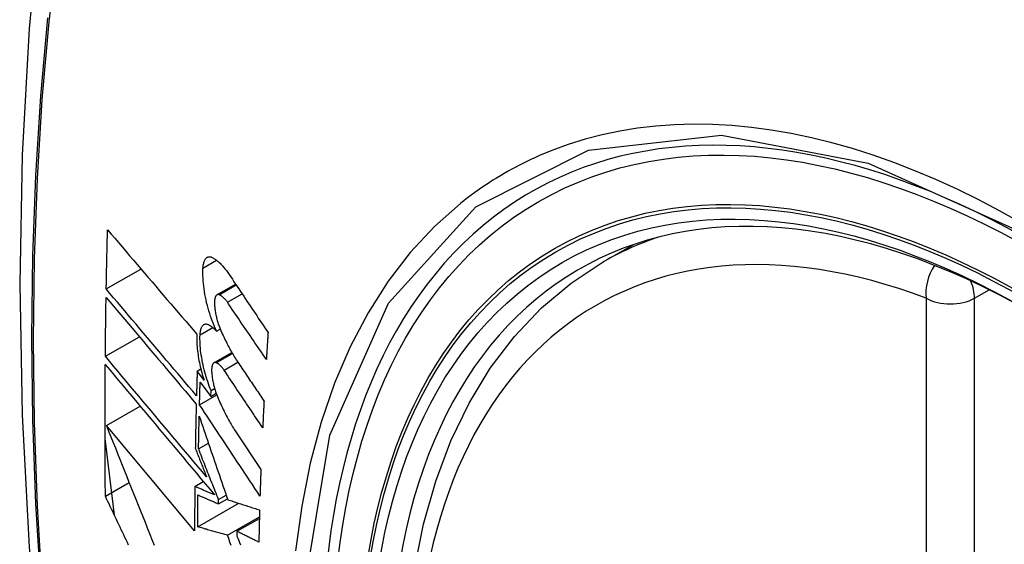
# Model space of a CAD drawing. Header units: inches. Extents: x 581 to 683, y 225 to 315.
# Tile 58 of 89: x 656.675 to 657.015, y 269.962 to 270.144. Entities that reach past the tile are written whole.
import ezdxf

# ---------------------------------------------------------------- set-up
doc = ezdxf.new("R2010")
doc.units = ezdxf.units.IN
doc.header["$MEASUREMENT"] = 0
doc.layers.add('Visible Edges(ANSI)', color=7, linetype='Continuous', lineweight=25)
doc.layers.add('Visible Tangent Edges(ANSI)', color=7, linetype='Continuous', lineweight=25)

msp = doc.modelspace()

# ---------------------------------------------------------------- linework, layer by layer
at = {"layer": 'Visible Edges(ANSI)'}
for p, q in [((656.87668, 270.05982), (656.88698, 270.06575)), ((656.70488, 270.05045), (656.71688, 270.05736)), ((656.74315, 270.0484), (656.74959, 270.05211)), ((656.74301, 270.03587), (656.74428, 270.0366)), ((656.70456, 270.02717), (656.71631, 270.03394)), ((656.7421, 270.02491), (656.74829, 270.02848)), ((656.73631, 270.02206), (656.73756, 270.02278)), ((656.73868, 270.01889), (656.73631, 270.02206)), ((656.73734, 270.01827), (656.74104, 270.01331)), ((656.73711, 270.01039), (656.74307, 270.01382)), ((656.74104, 270.01331), (656.74111, 270.01533)), ((656.74104, 270.01331), (656.74286, 270.01436)), ((656.74111, 270.01533), (656.74232, 270.01603)), ((656.70493, 270.00323), (656.71656, 270.00993)), ((656.73541, 269.96677), (656.70493, 270.00323)), ((656.7497, 270.00099), (656.75834, 269.98799)), ((656.70769, 269.97216), (656.70445, 269.99878)), ((656.73677, 269.99516), (656.74018, 269.99712)), ((656.70458, 269.97874), (656.71279, 269.98347)), ((656.73549, 269.98214), (656.73843, 269.98384)), ((656.74369, 269.97757), (656.74634, 269.9791)), ((656.73651, 269.96812), (656.75072, 269.97631)), ((656.74367, 269.97613), (656.74675, 269.9779)), ((656.74367, 269.97613), (656.74369, 269.97757)), ((656.74679, 269.96532), (656.75782, 269.97168)), ((656.75006, 269.96662), (656.75781, 269.97108)), ((656.75006, 269.96662), (656.75004, 269.96497))]:
    msp.add_line(p, q, dxfattribs=at)
at = {"layer": 'Visible Edges(ANSI)', "flags": 128}
for points in [[(656.72896, 270.38475), (656.71613, 270.34664), (656.70507, 270.3074), (656.69578, 270.26712), (656.68823, 270.22584), (656.68239, 270.18365), (656.67824, 270.14061), (656.67577, 270.09677), (656.67495, 270.05219), (656.67576, 270.00695), (656.67819, 269.96109), (656.68221, 269.9147), (656.6878, 269.86782), (656.69495, 269.82053), (656.70363, 269.7729), (656.71382, 269.72498), (656.7255, 269.67686)], [(656.70488, 270.05045), (656.70489, 270.0513), (656.70491, 270.05216), (656.70493, 270.05301), (656.70494, 270.05386), (656.70496, 270.05472), (656.70498, 270.05557), (656.70499, 270.05642), (656.70501, 270.05728), (656.70503, 270.05813), (656.70505, 270.05898), (656.70507, 270.05984), (656.70508, 270.06069), (656.7051, 270.06155), (656.70512, 270.0624), (656.70514, 270.06325), (656.70516, 270.06411), (656.70518, 270.06496), (656.7052, 270.06582), (656.70522, 270.06667), (656.70524, 270.06753), (656.70526, 270.06838), (656.70528, 270.06924), (656.70531, 270.07009), (656.70533, 270.07095)], [(656.70533, 270.07095), (656.70659, 270.06946), (656.70786, 270.06797), (656.70913, 270.06648), (656.7104, 270.06498), (656.71168, 270.06348), (656.71296, 270.06197), (656.71424, 270.06046), (656.71553, 270.05895), (656.71682, 270.05744), (656.71811, 270.05593), (656.7194, 270.05441), (656.72069, 270.0529), (656.72199, 270.05138), (656.72328, 270.04986), (656.72458, 270.04835), (656.72587, 270.04683), (656.72717, 270.04532), (656.72846, 270.0438), (656.72976, 270.04229), (656.73105, 270.04078), (656.73234, 270.03927), (656.73363, 270.03777), (656.73492, 270.03627), (656.7362, 270.03477)], [(656.73831, 270.05764), (656.73833, 270.05802), (656.73837, 270.05838), (656.73842, 270.05873), (656.73848, 270.05906), (656.73855, 270.05938), (656.73863, 270.05968), (656.73872, 270.05995), (656.73883, 270.06021), (656.73894, 270.06045), (656.73906, 270.06067), (656.73919, 270.06087), (656.73933, 270.06104), (656.73948, 270.06119), (656.73963, 270.06132), (656.7398, 270.06143), (656.73996, 270.06151), (656.74014, 270.06157), (656.74032, 270.06161), (656.74051, 270.06162), (656.7407, 270.06161), (656.7409, 270.06158), (656.74109, 270.06153), (656.7413, 270.06145), (656.7415, 270.06135)], [(656.7415, 270.06135), (656.74174, 270.06122), (656.74199, 270.06108), (656.74223, 270.06093), (656.74248, 270.06076), (656.74272, 270.06059), (656.74297, 270.0604), (656.74321, 270.06021), (656.74346, 270.06), (656.74371, 270.05979), (656.74395, 270.05957), (656.7442, 270.05933), (656.74445, 270.05909), (656.7447, 270.05883), (656.74494, 270.05857), (656.74519, 270.0583), (656.74543, 270.05802), (656.74568, 270.05773), (656.74592, 270.05743), (656.74616, 270.05712), (656.74641, 270.05681), (656.74665, 270.05648), (656.74689, 270.05615), (656.74712, 270.05581), (656.74736, 270.05546)], [(656.74301, 270.03587), (656.74263, 270.03668), (656.74227, 270.03752), (656.74191, 270.03837), (656.74157, 270.03924), (656.74124, 270.04013), (656.74093, 270.04103), (656.74063, 270.04195), (656.74034, 270.04288), (656.74007, 270.04381), (656.73982, 270.04476), (656.73958, 270.04571), (656.73936, 270.04667), (656.73916, 270.04762), (656.73898, 270.04858), (656.73882, 270.04953), (656.73868, 270.05048), (656.73855, 270.05143), (656.73845, 270.05236), (656.73837, 270.05328), (656.73832, 270.05419), (656.73828, 270.05508), (656.73827, 270.05595), (656.73828, 270.05681), (656.73831, 270.05764)], [(656.8114, 269.95351), (656.81455, 269.96912), (656.81876, 269.98395), (656.82402, 269.99793), (656.83032, 270.011), (656.83764, 270.02306), (656.84599, 270.03406), (656.85531, 270.0439), (656.86557, 270.05251), (656.87668, 270.05982)], [(656.74736, 270.05546), (656.74792, 270.05462), (656.74848, 270.05379), (656.74903, 270.05295), (656.74959, 270.05212), (656.75015, 270.05128), (656.75071, 270.05045), (656.75127, 270.04961), (656.75183, 270.04877), (656.75239, 270.04794), (656.75295, 270.0471), (656.75351, 270.04626), (656.75407, 270.04543), (656.75463, 270.04459), (656.75519, 270.04375), (656.75575, 270.04292), (656.75631, 270.04208), (656.75687, 270.04124), (656.75744, 270.04041), (656.758, 270.03957), (656.75856, 270.03873), (656.75912, 270.0379), (656.75968, 270.03706), (656.76024, 270.03623), (656.7608, 270.03539)], [(656.73606, 270.01354), (656.73477, 270.01507), (656.73347, 270.0166), (656.73217, 270.01813), (656.73087, 270.01967), (656.72956, 270.02121), (656.72826, 270.02276), (656.72695, 270.0243), (656.72564, 270.02585), (656.72433, 270.0274), (656.72302, 270.02895), (656.72171, 270.0305), (656.72041, 270.03205), (656.7191, 270.03359), (656.71779, 270.03514), (656.71649, 270.03669), (656.71519, 270.03823), (656.71388, 270.03977), (656.71259, 270.04131), (656.71129, 270.04284), (656.71, 270.04438), (656.70871, 270.0459), (656.70743, 270.04742), (656.70615, 270.04894), (656.70488, 270.05045)], [(656.70456, 270.02717), (656.70457, 270.02802), (656.70457, 270.02887), (656.70458, 270.02972), (656.70459, 270.03057), (656.7046, 270.03141), (656.70461, 270.03226), (656.70462, 270.03311), (656.70463, 270.03396), (656.70464, 270.03481), (656.70465, 270.03566), (656.70466, 270.03651), (656.70467, 270.03736), (656.70468, 270.03821), (656.7047, 270.03906), (656.70471, 270.03991), (656.70472, 270.04076), (656.70473, 270.04161), (656.70474, 270.04246), (656.70476, 270.04331), (656.70477, 270.04416), (656.70478, 270.04501), (656.7048, 270.04586), (656.70481, 270.04671), (656.70483, 270.04756)], [(656.70483, 270.04756), (656.7061, 270.04605), (656.70738, 270.04453), (656.70866, 270.04301), (656.70995, 270.04148), (656.71124, 270.03995), (656.71253, 270.03842), (656.71383, 270.03688), (656.71513, 270.03534), (656.71643, 270.03379), (656.71773, 270.03225), (656.71904, 270.0307), (656.72034, 270.02915), (656.72165, 270.0276), (656.72296, 270.02605), (656.72427, 270.0245), (656.72558, 270.02295), (656.72688, 270.0214), (656.72819, 270.01986), (656.72949, 270.01831), (656.7308, 270.01677), (656.7321, 270.01523), (656.7334, 270.0137), (656.73469, 270.01216), (656.73599, 270.01063)], [(656.74392, 270.04845), (656.7438, 270.04849), (656.74369, 270.04851), (656.74358, 270.04851), (656.74347, 270.04851), (656.74336, 270.04849), (656.74326, 270.04846), (656.74316, 270.04841), (656.74307, 270.04835), (656.74298, 270.04828), (656.74289, 270.04819), (656.74281, 270.04809), (656.74274, 270.04798), (656.74267, 270.04785), (656.7426, 270.04772), (656.74254, 270.04757), (656.74249, 270.0474), (656.74244, 270.04723), (656.7424, 270.04705), (656.74237, 270.04685), (656.74234, 270.04665), (656.74232, 270.04644), (656.7423, 270.04622), (656.7423, 270.04599), (656.7423, 270.04576)], [(656.74674, 270.04586), (656.74663, 270.04603), (656.74651, 270.04619), (656.7464, 270.04635), (656.74628, 270.0465), (656.74616, 270.04665), (656.74604, 270.04679), (656.74592, 270.04693), (656.74581, 270.04706), (656.74569, 270.04719), (656.74557, 270.04731), (656.74545, 270.04743), (656.74533, 270.04754), (656.74521, 270.04765), (656.74509, 270.04775), (656.74497, 270.04785), (656.74485, 270.04794), (656.74473, 270.04802), (656.74462, 270.0481), (656.7445, 270.04817), (656.74438, 270.04824), (656.74427, 270.0483), (656.74415, 270.04836), (656.74403, 270.04841), (656.74392, 270.04845)], [(656.7423, 270.04576), (656.7423, 270.0454), (656.74232, 270.04503), (656.74234, 270.04466), (656.74237, 270.04428), (656.74241, 270.0439), (656.74245, 270.04351), (656.7425, 270.04313), (656.74256, 270.04274), (656.74262, 270.04234), (656.74269, 270.04195), (656.74277, 270.04156), (656.74285, 270.04116), (656.74294, 270.04077), (656.74303, 270.04038), (656.74314, 270.03999), (656.74324, 270.0396), (656.74335, 270.03921), (656.74347, 270.03883), (656.74359, 270.03845), (656.74372, 270.03808), (656.74385, 270.03771), (656.74398, 270.03735), (656.74412, 270.03699), (656.74427, 270.03663)], [(656.76022, 270.02606), (656.75966, 270.02689), (656.75909, 270.02771), (656.75853, 270.02854), (656.75797, 270.02936), (656.75741, 270.03019), (656.75684, 270.03101), (656.75628, 270.03184), (656.75572, 270.03266), (656.75516, 270.03349), (656.75459, 270.03431), (656.75403, 270.03514), (656.75347, 270.03597), (656.75291, 270.03679), (656.75235, 270.03762), (656.75178, 270.03844), (656.75122, 270.03927), (656.75066, 270.04009), (656.7501, 270.04092), (656.74954, 270.04174), (656.74898, 270.04257), (656.74842, 270.04339), (656.74786, 270.04422), (656.7473, 270.04504), (656.74674, 270.04586)], [(656.73731, 270.03458), (656.73733, 270.03495), (656.73736, 270.0353), (656.73741, 270.03564), (656.73746, 270.03597), (656.73753, 270.03627), (656.73761, 270.03656), (656.73769, 270.03683), (656.73779, 270.03707), (656.7379, 270.0373), (656.73802, 270.03751), (656.73814, 270.03769), (656.73828, 270.03785), (656.73842, 270.03799), (656.73857, 270.03811), (656.73873, 270.0382), (656.73889, 270.03827), (656.73906, 270.03832), (656.73924, 270.03834), (656.73942, 270.03835), (656.73961, 270.03833), (656.73979, 270.03828), (656.73999, 270.03822), (656.74018, 270.03813), (656.74038, 270.03802)], [(656.74038, 270.03802), (656.74049, 270.03796), (656.7406, 270.03789), (656.74071, 270.03782), (656.74082, 270.03775), (656.74092, 270.03767), (656.74103, 270.0376), (656.74114, 270.03752), (656.74125, 270.03744), (656.74136, 270.03736), (656.74147, 270.03727), (656.74158, 270.03718), (656.74169, 270.0371), (656.7418, 270.037), (656.74191, 270.03691), (656.74202, 270.03682), (656.74213, 270.03672), (656.74224, 270.03662), (656.74235, 270.03652), (656.74246, 270.03642), (656.74257, 270.03631), (656.74268, 270.03621), (656.74279, 270.0361), (656.7429, 270.03599), (656.74301, 270.03587)], [(656.74427, 270.03663), (656.74451, 270.03607), (656.74475, 270.0355), (656.745, 270.03495), (656.74525, 270.0344), (656.7455, 270.03385), (656.74576, 270.03331), (656.74602, 270.03278), (656.74628, 270.03225), (656.74654, 270.03173), (656.7468, 270.03121), (656.74707, 270.0307), (656.74733, 270.0302), (656.7476, 270.0297), (656.74788, 270.02921), (656.74815, 270.02872), (656.74842, 270.02824), (656.7487, 270.02777), (656.74898, 270.0273), (656.74926, 270.02684), (656.74954, 270.02639), (656.74983, 270.02595), (656.75011, 270.02551), (656.7504, 270.02508), (656.75068, 270.02465)], [(656.7362, 270.03477), (656.73618, 270.03418), (656.73617, 270.03358), (656.73617, 270.03297), (656.73618, 270.03234), (656.73621, 270.03171), (656.73624, 270.03106), (656.73629, 270.03041), (656.73635, 270.02976), (656.73642, 270.02909), (656.7365, 270.02842), (656.73659, 270.02775), (656.73669, 270.02707), (656.73681, 270.02638), (656.73693, 270.0257), (656.73706, 270.02501), (656.73721, 270.02432), (656.73736, 270.02363), (656.73752, 270.02294), (656.7377, 270.02226), (656.73788, 270.02158), (656.73807, 270.0209), (656.73826, 270.02022), (656.73847, 270.01956), (656.73868, 270.01889)], [(656.74111, 270.01533), (656.7408, 270.01608), (656.7405, 270.01685), (656.74022, 270.01763), (656.73994, 270.01843), (656.73967, 270.01923), (656.73942, 270.02004), (656.73918, 270.02086), (656.73895, 270.02169), (656.73873, 270.02252), (656.73853, 270.02336), (656.73834, 270.0242), (656.73816, 270.02504), (656.738, 270.02587), (656.73786, 270.02671), (656.73773, 270.02754), (656.73761, 270.02837), (656.73751, 270.02919), (656.73743, 270.03), (656.73737, 270.0308), (656.73732, 270.03158), (656.73729, 270.03235), (656.73728, 270.03311), (656.73728, 270.03385), (656.73731, 270.03458)], [(656.7608, 270.03539), (656.76078, 270.035), (656.76075, 270.03461), (656.76073, 270.03423), (656.7607, 270.03384), (656.76068, 270.03345), (656.76065, 270.03306), (656.76063, 270.03267), (656.7606, 270.03228), (656.76058, 270.03189), (656.76055, 270.0315), (656.76053, 270.03111), (656.7605, 270.03073), (656.76048, 270.03034), (656.76046, 270.02995), (656.76043, 270.02956), (656.76041, 270.02917), (656.76038, 270.02878), (656.76036, 270.02839), (656.76034, 270.02801), (656.76031, 270.02762), (656.76029, 270.02723), (656.76027, 270.02684), (656.76024, 270.02645), (656.76022, 270.02606)], [(656.73955, 269.98543), (656.73811, 269.98716), (656.73665, 269.98889), (656.7352, 269.99062), (656.73374, 269.99236), (656.73227, 269.99411), (656.73081, 269.99586), (656.72934, 269.99761), (656.72786, 269.99936), (656.72639, 270.00112), (656.72492, 270.00288), (656.72345, 270.00463), (656.72197, 270.00639), (656.7205, 270.00815), (656.71903, 270.0099), (656.71756, 270.01165), (656.7161, 270.0134), (656.71464, 270.01514), (656.71318, 270.01688), (656.71173, 270.01861), (656.71028, 270.02034), (656.70884, 270.02206), (656.70741, 270.02377), (656.70598, 270.02548), (656.70456, 270.02717)], [(656.70458, 269.97874), (656.70456, 269.98063), (656.70454, 269.98252), (656.70452, 269.98441), (656.70451, 269.9863), (656.7045, 269.98819), (656.70449, 269.99008), (656.70448, 269.99198), (656.70447, 269.99387), (656.70446, 269.99577), (656.70446, 269.99766), (656.70445, 269.99956), (656.70445, 270.00146), (656.70445, 270.00336), (656.70445, 270.00526), (656.70445, 270.00716), (656.70445, 270.00906), (656.70446, 270.01096), (656.70446, 270.01286), (656.70447, 270.01477), (656.70448, 270.01667), (656.70449, 270.01858), (656.7045, 270.02048), (656.70452, 270.02239), (656.70453, 270.0243)], [(656.70453, 270.0243), (656.70606, 270.02247), (656.70759, 270.02064), (656.70914, 270.0188), (656.71069, 270.01694), (656.71225, 270.01508), (656.71382, 270.01321), (656.71539, 270.01133), (656.71697, 270.00945), (656.71855, 270.00756), (656.72014, 270.00566), (656.72173, 270.00377), (656.72332, 270.00187), (656.72491, 269.99997), (656.72651, 269.99806), (656.7281, 269.99616), (656.72969, 269.99426), (656.73129, 269.99236), (656.73288, 269.99046), (656.73446, 269.98857), (656.73604, 269.98668), (656.73762, 269.9848), (656.7392, 269.98293), (656.74076, 269.98106), (656.74232, 269.9792)], [(656.74285, 270.02495), (656.74274, 270.02499), (656.74263, 270.02501), (656.74252, 270.02502), (656.74242, 270.02502), (656.74232, 270.025), (656.74222, 270.02497), (656.74212, 270.02492), (656.74203, 270.02487), (656.74194, 270.0248), (656.74186, 270.02471), (656.74178, 270.02461), (656.74171, 270.0245), (656.74164, 270.02438), (656.74158, 270.02424), (656.74152, 270.0241), (656.74147, 270.02394), (656.74143, 270.02377), (656.74139, 270.02358), (656.74136, 270.02339), (656.74133, 270.02319), (656.74132, 270.02298), (656.7413, 270.02276), (656.7413, 270.02254), (656.7413, 270.0223)], [(656.74563, 270.02234), (656.74552, 270.0225), (656.7454, 270.02267), (656.74529, 270.02283), (656.74517, 270.02298), (656.74506, 270.02313), (656.74494, 270.02327), (656.74482, 270.02341), (656.74471, 270.02355), (656.74459, 270.02367), (656.74447, 270.0238), (656.74436, 270.02392), (656.74424, 270.02403), (656.74412, 270.02414), (656.744, 270.02424), (656.74389, 270.02434), (656.74377, 270.02443), (656.74365, 270.02451), (656.74354, 270.02459), (656.74342, 270.02467), (656.74331, 270.02474), (656.74319, 270.0248), (656.74308, 270.02486), (656.74297, 270.02491), (656.74285, 270.02495)], [(656.75068, 270.02465), (656.75105, 270.02411), (656.75141, 270.02358), (656.75177, 270.02304), (656.75214, 270.0225), (656.7525, 270.02196), (656.75286, 270.02142), (656.75323, 270.02088), (656.75359, 270.02034), (656.75395, 270.0198), (656.75432, 270.01926), (656.75468, 270.01872), (656.75504, 270.01818), (656.75541, 270.01764), (656.75577, 270.0171), (656.75613, 270.01656), (656.7565, 270.01602), (656.75686, 270.01548), (656.75723, 270.01494), (656.75759, 270.0144), (656.75795, 270.01386), (656.75832, 270.01332), (656.75868, 270.01278), (656.75904, 270.01224), (656.75941, 270.0117)], [(656.73631, 270.02206), (656.7363, 270.02171), (656.73629, 270.02135), (656.73628, 270.021), (656.73627, 270.02064), (656.73626, 270.02029), (656.73625, 270.01993), (656.73623, 270.01958), (656.73622, 270.01922), (656.73621, 270.01886), (656.7362, 270.01851), (656.73619, 270.01815), (656.73618, 270.0178), (656.73617, 270.01744), (656.73616, 270.01709), (656.73615, 270.01673), (656.73614, 270.01638), (656.73613, 270.01602), (656.73612, 270.01567), (656.73611, 270.01531), (656.7361, 270.01496), (656.73609, 270.0146), (656.73608, 270.01425), (656.73607, 270.01389), (656.73606, 270.01354)], [(656.7413, 270.0223), (656.74131, 270.02194), (656.74133, 270.02158), (656.74136, 270.02121), (656.74139, 270.02083), (656.74143, 270.02045), (656.74147, 270.02007), (656.74153, 270.01968), (656.74159, 270.01929), (656.74165, 270.0189), (656.74172, 270.01851), (656.7418, 270.01812), (656.74189, 270.01772), (656.74198, 270.01733), (656.74208, 270.01694), (656.74218, 270.01655), (656.74229, 270.01616), (656.7424, 270.01578), (656.74252, 270.01539), (656.74264, 270.01502), (656.74277, 270.01464), (656.7429, 270.01427), (656.74303, 270.01391), (656.74317, 270.01355), (656.74332, 270.0132)], [(656.75895, 270.00245), (656.75839, 270.00327), (656.75784, 270.0041), (656.75728, 270.00493), (656.75673, 270.00576), (656.75617, 270.00659), (656.75562, 270.00742), (656.75506, 270.00825), (656.75451, 270.00908), (656.75395, 270.00991), (656.7534, 270.01074), (656.75284, 270.01157), (656.75229, 270.01239), (656.75173, 270.01322), (656.75117, 270.01405), (656.75062, 270.01488), (656.75006, 270.01571), (656.74951, 270.01654), (656.74896, 270.01737), (656.7484, 270.0182), (656.74785, 270.01903), (656.74729, 270.01986), (656.74674, 270.02068), (656.74619, 270.02151), (656.74563, 270.02234)], [(656.73711, 270.01039), (656.73712, 270.01072), (656.73713, 270.01105), (656.73714, 270.01137), (656.73715, 270.0117), (656.73716, 270.01203), (656.73717, 270.01236), (656.73718, 270.01269), (656.73718, 270.01302), (656.73719, 270.01334), (656.7372, 270.01367), (656.73721, 270.014), (656.73722, 270.01433), (656.73723, 270.01466), (656.73724, 270.01498), (656.73725, 270.01531), (656.73726, 270.01564), (656.73727, 270.01597), (656.73728, 270.0163), (656.73729, 270.01663), (656.7373, 270.01695), (656.73731, 270.01728), (656.73732, 270.01761), (656.73733, 270.01794), (656.73734, 270.01827)], [(656.74332, 270.0132), (656.74356, 270.01262), (656.7438, 270.01205), (656.74405, 270.01149), (656.7443, 270.01093), (656.74455, 270.01037), (656.74481, 270.00982), (656.74506, 270.00928), (656.74532, 270.00874), (656.74558, 270.00821), (656.74584, 270.00768), (656.74611, 270.00716), (656.74637, 270.00665), (656.74664, 270.00614), (656.74691, 270.00564), (656.74718, 270.00515), (656.74746, 270.00466), (656.74773, 270.00418), (656.74801, 270.0037), (656.74829, 270.00323), (656.74857, 270.00277), (656.74885, 270.00231), (656.74913, 270.00187), (656.74941, 270.00142), (656.7497, 270.00099)], [(656.73599, 270.01063), (656.73597, 270.01), (656.73595, 270.00936), (656.73594, 270.00872), (656.73592, 270.00808), (656.73591, 270.00744), (656.73589, 270.00681), (656.73588, 270.00617), (656.73586, 270.00553), (656.73585, 270.00489), (656.73583, 270.00425), (656.73582, 270.00362), (656.73581, 270.00298), (656.73579, 270.00234), (656.73578, 270.0017), (656.73577, 270.00107), (656.73575, 270.00043), (656.73574, 269.99979), (656.73573, 269.99916), (656.73572, 269.99852), (656.7357, 269.99788), (656.73569, 269.99725), (656.73568, 269.99661), (656.73567, 269.99597), (656.73566, 269.99534)], [(656.75802, 269.97882), (656.75716, 269.98013), (656.75629, 269.98144), (656.75542, 269.98276), (656.75454, 269.98407), (656.75367, 269.98539), (656.7528, 269.98671), (656.75193, 269.98802), (656.75106, 269.98934), (656.75018, 269.99066), (656.74931, 269.99198), (656.74844, 269.9933), (656.74756, 269.99461), (656.74669, 269.99593), (656.74582, 269.99725), (656.74495, 269.99857), (656.74407, 269.99988), (656.7432, 270.0012), (656.74233, 270.00252), (656.74146, 270.00383), (656.74059, 270.00515), (656.73972, 270.00646), (656.73885, 270.00777), (656.73798, 270.00908), (656.73711, 270.01039)], [(656.75941, 270.0117), (656.75939, 270.01132), (656.75937, 270.01093), (656.75935, 270.01055), (656.75933, 270.01016), (656.75931, 270.00977), (656.75929, 270.00939), (656.75927, 270.009), (656.75925, 270.00862), (656.75923, 270.00823), (656.75921, 270.00784), (656.75919, 270.00746), (656.75917, 270.00707), (656.75915, 270.00669), (656.75913, 270.0063), (656.75911, 270.00592), (656.7591, 270.00553), (656.75908, 270.00514), (656.75906, 270.00476), (656.75904, 270.00437), (656.75902, 270.00399), (656.759, 270.0036), (656.75898, 270.00322), (656.75897, 270.00283), (656.75895, 270.00245)], [(656.73677, 269.99516), (656.73678, 269.99562), (656.73679, 269.99609), (656.7368, 269.99656), (656.73681, 269.99703), (656.73682, 269.9975), (656.73683, 269.99797), (656.73684, 269.99844), (656.73685, 269.99891), (656.73686, 269.99938), (656.73687, 269.99985), (656.73687, 270.00032), (656.73688, 270.00079), (656.73689, 270.00126), (656.7369, 270.00173), (656.73692, 270.0022), (656.73693, 270.00267), (656.73694, 270.00314), (656.73695, 270.00361), (656.73696, 270.00408), (656.73697, 270.00455), (656.73698, 270.00502), (656.73699, 270.00549), (656.737, 270.00596), (656.73701, 270.00643)], [(656.73701, 270.00643), (656.73741, 270.00526), (656.73781, 270.00408), (656.73822, 270.00289), (656.73862, 270.0017), (656.73903, 270.00051), (656.73943, 269.99932), (656.73984, 269.99812), (656.74025, 269.99692), (656.74066, 269.99572), (656.74107, 269.99451), (656.74148, 269.9933), (656.7419, 269.99209), (656.74231, 269.99088), (656.74272, 269.98967), (656.74314, 269.98846), (656.74355, 269.98725), (656.74397, 269.98603), (656.74438, 269.98482), (656.7448, 269.98361), (656.74521, 269.9824), (656.74563, 269.98118), (656.74604, 269.97997), (656.74646, 269.97876), (656.74687, 269.97756)], [(656.70493, 270.00323), (656.7057, 270.0013), (656.70647, 269.99935), (656.70724, 269.9974), (656.70802, 269.99545), (656.70879, 269.99349), (656.70958, 269.99153), (656.71036, 269.98956), (656.71114, 269.98759), (656.71193, 269.98561), (656.71272, 269.98364), (656.71351, 269.98166), (656.7143, 269.97968), (656.71509, 269.9777), (656.71589, 269.97572), (656.71668, 269.97373), (656.71748, 269.97175), (656.71827, 269.96977), (656.71907, 269.96779), (656.71987, 269.96581), (656.72067, 269.96383), (656.72146, 269.96186)], [(656.73566, 269.99534), (656.73582, 269.99492), (656.73598, 269.99451), (656.73614, 269.9941), (656.73631, 269.99369), (656.73647, 269.99328), (656.73663, 269.99287), (656.73679, 269.99245), (656.73695, 269.99204), (656.73712, 269.99163), (656.73728, 269.99122), (656.73744, 269.9908), (656.7376, 269.99039), (656.73777, 269.98998), (656.73793, 269.98956), (656.73809, 269.98915), (656.73825, 269.98874), (656.73842, 269.98832), (656.73858, 269.98791), (656.73874, 269.9875), (656.7389, 269.98708), (656.73907, 269.98667), (656.73923, 269.98626), (656.73939, 269.98584), (656.73955, 269.98543)], [(656.74369, 269.97757), (656.7434, 269.9783), (656.74311, 269.97904), (656.74282, 269.97977), (656.74253, 269.98051), (656.74224, 269.98124), (656.74195, 269.98198), (656.74166, 269.98272), (656.74137, 269.98345), (656.74108, 269.98419), (656.74079, 269.98492), (656.7405, 269.98566), (656.74022, 269.98639), (656.73993, 269.98712), (656.73964, 269.98786), (656.73935, 269.98859), (656.73906, 269.98932), (656.73878, 269.99006), (656.73849, 269.99079), (656.7382, 269.99152), (656.73792, 269.99225), (656.73763, 269.99298), (656.73734, 269.9937), (656.73706, 269.99443), (656.73677, 269.99516)], [(656.75834, 269.98799), (656.75832, 269.98761), (656.75831, 269.98723), (656.7583, 269.98684), (656.75828, 269.98646), (656.75827, 269.98608), (656.75825, 269.98569), (656.75824, 269.98531), (656.75823, 269.98493), (656.75821, 269.98455), (656.7582, 269.98416), (656.75819, 269.98378), (656.75817, 269.9834), (656.75816, 269.98302), (656.75815, 269.98264), (656.75813, 269.98225), (656.75812, 269.98187), (656.75811, 269.98149), (656.7581, 269.98111), (656.75808, 269.98073), (656.75807, 269.98034), (656.75806, 269.97996), (656.75805, 269.97958), (656.75804, 269.9792), (656.75802, 269.97882)], [(656.73549, 269.98214), (656.73548, 269.9815), (656.73547, 269.98086), (656.73547, 269.98022), (656.73546, 269.97957), (656.73546, 269.97893), (656.73545, 269.97829), (656.73545, 269.97765), (656.73545, 269.97701), (656.73544, 269.97637), (656.73544, 269.97573), (656.73544, 269.97509), (656.73543, 269.97445), (656.73543, 269.97381), (656.73543, 269.97317), (656.73542, 269.97253), (656.73542, 269.97189), (656.73542, 269.97125), (656.73542, 269.97061), (656.73542, 269.96997), (656.73542, 269.96933), (656.73542, 269.96869), (656.73542, 269.96805), (656.73541, 269.96741), (656.73541, 269.96677)], [(656.74232, 269.9792), (656.74204, 269.97932), (656.74175, 269.97944), (656.74147, 269.97956), (656.74118, 269.97969), (656.74089, 269.97981), (656.74061, 269.97993), (656.74032, 269.98005), (656.74004, 269.98018), (656.73975, 269.9803), (656.73947, 269.98042), (656.73918, 269.98055), (656.7389, 269.98067), (656.73861, 269.98079), (656.73833, 269.98091), (656.73804, 269.98104), (656.73776, 269.98116), (656.73747, 269.98128), (656.73719, 269.98141), (656.73691, 269.98153), (656.73662, 269.98165), (656.73634, 269.98177), (656.73605, 269.9819), (656.73577, 269.98202), (656.73549, 269.98214)], [(656.7126, 269.96185), (656.71218, 269.96274), (656.71175, 269.96363), (656.71133, 269.96452), (656.7109, 269.96541), (656.71048, 269.9663), (656.71006, 269.96719), (656.70963, 269.96808), (656.70921, 269.96897), (656.70879, 269.96986), (656.70837, 269.97075), (656.70794, 269.97164), (656.70752, 269.97253), (656.7071, 269.97342), (656.70668, 269.97431), (656.70626, 269.97519), (656.70584, 269.97608), (656.70542, 269.97697), (656.70499, 269.97786), (656.70458, 269.97874)], [(656.73651, 269.96812), (656.73651, 269.96858), (656.73651, 269.96905), (656.73651, 269.96951), (656.73651, 269.96997), (656.73651, 269.97043), (656.73652, 269.97089), (656.73652, 269.97135), (656.73652, 269.97181), (656.73652, 269.97227), (656.73652, 269.97273), (656.73652, 269.97319), (656.73653, 269.97365), (656.73653, 269.97411), (656.73653, 269.97458), (656.73653, 269.97504), (656.73654, 269.9755), (656.73654, 269.97596), (656.73654, 269.97642), (656.73655, 269.97688), (656.73655, 269.97735), (656.73655, 269.97781), (656.73656, 269.97827), (656.73656, 269.97873), (656.73656, 269.97919)], [(656.73656, 269.97919), (656.73686, 269.97907), (656.73715, 269.97894), (656.73745, 269.97881), (656.73774, 269.97868), (656.73804, 269.97855), (656.73833, 269.97843), (656.73863, 269.9783), (656.73892, 269.97817), (656.73922, 269.97804), (656.73952, 269.97792), (656.73981, 269.97779), (656.74011, 269.97766), (656.74041, 269.97753), (656.7407, 269.9774), (656.741, 269.97728), (656.74129, 269.97715), (656.74159, 269.97702), (656.74189, 269.97689), (656.74218, 269.97677), (656.74248, 269.97664), (656.74278, 269.97651), (656.74307, 269.97638), (656.74337, 269.97625), (656.74367, 269.97613)], [(656.74687, 269.97756), (656.74732, 269.97741), (656.74778, 269.97726), (656.74823, 269.97711), (656.74869, 269.97697), (656.74914, 269.97682), (656.7496, 269.97667), (656.75006, 269.97653), (656.75051, 269.97638), (656.75097, 269.97623), (656.75143, 269.97608), (656.75189, 269.97594), (656.75235, 269.97579), (656.75281, 269.97564), (656.75327, 269.9755), (656.75373, 269.97535), (656.75419, 269.9752), (656.75465, 269.97506), (656.75511, 269.97491), (656.75557, 269.97476), (656.75604, 269.97462), (656.7565, 269.97447), (656.75696, 269.97433), (656.75742, 269.97418), (656.75789, 269.97404)], [(656.75789, 269.97404), (656.75787, 269.97357), (656.75786, 269.9731), (656.75785, 269.97264), (656.75784, 269.97217), (656.75782, 269.9717), (656.75781, 269.97124), (656.7578, 269.97077), (656.75779, 269.9703), (656.75778, 269.96984), (656.75777, 269.96937), (656.75776, 269.9689), (656.75774, 269.96844), (656.75773, 269.96797), (656.75772, 269.96751), (656.75771, 269.96704), (656.7577, 269.96658), (656.75769, 269.96611), (656.75768, 269.96564), (656.75767, 269.96518), (656.75766, 269.96471), (656.75766, 269.96425), (656.75765, 269.96378), (656.75764, 269.96332), (656.75763, 269.96285)], [(656.74679, 269.96532), (656.74635, 269.96544), (656.74592, 269.96556), (656.74549, 269.96567), (656.74506, 269.96579), (656.74463, 269.9659), (656.7442, 269.96602), (656.74377, 269.96614), (656.74334, 269.96625), (656.74291, 269.96637), (656.74248, 269.96649), (656.74205, 269.96661), (656.74163, 269.96672), (656.7412, 269.96684), (656.74077, 269.96696), (656.74034, 269.96707), (656.73991, 269.96719), (656.73948, 269.96731), (656.73906, 269.96742), (656.73863, 269.96754), (656.73821, 269.96766), (656.73778, 269.96777), (656.73736, 269.96789), (656.73693, 269.96801), (656.73651, 269.96812)], [(656.74809, 269.96166), (656.74765, 269.96289), (656.74722, 269.96411), (656.74679, 269.96532)], [(656.75763, 269.96285), (656.75731, 269.96301), (656.757, 269.96317), (656.75668, 269.96332), (656.75636, 269.96348), (656.75605, 269.96364), (656.75573, 269.96379), (656.75541, 269.96395), (656.7551, 269.96411), (656.75478, 269.96426), (656.75447, 269.96442), (656.75415, 269.96458), (656.75384, 269.96474), (656.75352, 269.96489), (656.7532, 269.96505), (656.75289, 269.96521), (656.75257, 269.96536), (656.75226, 269.96552), (656.75194, 269.96568), (656.75163, 269.96584), (656.75132, 269.96599), (656.751, 269.96615), (656.75069, 269.96631), (656.75037, 269.96646), (656.75006, 269.96662)], [(656.75004, 269.96497), (656.75035, 269.96422), (656.75065, 269.96347), (656.75096, 269.96272), (656.75126, 269.96196)]]:
    msp.add_lwpolyline(points, dxfattribs=at)
at = {"layer": 'Visible Edges(ANSI)'}
for centre, major_axis, start_param, end_param in [((657.13031, 269.28142), (-0.64835, 1.12588), 5.16346, 5.835982), ((657.02556, 269.78438), (0.15718, -0.27294), 2.362013, 7.062765)]:
    msp.add_ellipse(centre, major_axis=major_axis, ratio=0.578093, start_param=start_param, end_param=end_param, dxfattribs=at)
msp.add_ellipse((657.02208, 269.78237), major_axis=(-0.15963, 0.2772), ratio=0.578093, dxfattribs=at)
at = {"layer": 'Visible Tangent Edges(ANSI)'}
for p, q in [((656.73831, 270.05764), (656.74303, 270.06036)), ((656.74392, 270.04845), (656.74979, 270.05183)), ((656.74674, 270.04586), (656.75182, 270.04879)), ((656.98833, 270.04726), (656.98833, 269.56197)), ((657.00503, 270.04726), (657.01007, 270.05017)), ((657.00503, 269.56197), (657.00503, 270.04726)), ((656.73731, 270.03458), (656.74168, 270.0371)), ((656.74285, 270.02495), (656.74846, 270.02818)), ((656.74563, 270.02234), (656.7504, 270.02508))]:
    msp.add_line(p, q, dxfattribs=at)
at = {"layer": 'Visible Tangent Edges(ANSI)', "flags": 128}
for points in [[(656.72891, 269.67121), (656.72114, 269.70249), (656.71402, 269.73364), (656.70756, 269.76464), (656.70176, 269.79546), (656.69662, 269.82608), (656.69216, 269.85646), (656.68838, 269.8866), (656.68527, 269.91648), (656.68285, 269.94607), (656.68111, 269.97534), (656.68006, 270.00425), (656.6797, 270.03276), (656.68003, 270.0609), (656.68105, 270.08863), (656.68276, 270.11598), (656.68517, 270.14289), (656.68827, 270.16935)], [(656.68451, 270.1442), (656.68212, 270.11719), (656.68041, 270.08976), (656.6794, 270.06194), (656.67907, 270.03374), (656.67943, 270.00515), (656.68047, 269.97618), (656.6822, 269.94686), (656.68462, 269.91721), (656.68771, 269.88727), (656.69148, 269.85708), (656.69592, 269.82664), (656.70104, 269.79596), (656.70682, 269.76508), (656.71326, 269.73402), (656.72037, 269.7028), (656.72812, 269.67144)], [(657.02096, 270.07343), (657.01365, 270.07751), (657.00633, 270.08135), (656.99902, 270.08494), (656.99171, 270.08827), (656.98443, 270.09135), (656.97718, 270.09416), (656.96996, 270.09672), (656.96279, 270.099), (656.95568, 270.10102), (656.94863, 270.10275), (656.94166, 270.10422), (656.93474, 270.10541), (656.92789, 270.10633), (656.9211, 270.10697), (656.9144, 270.10734), (656.90778, 270.10744), (656.90126, 270.10726), (656.89485, 270.1068), (656.88855, 270.10607), (656.88237, 270.10507), (656.87631, 270.1038), (656.87038, 270.10225), (656.86458, 270.10044), (656.8589, 270.09836)], [(656.84659, 269.67707), (656.81289, 269.74418), (656.78867, 269.81333), (656.77515, 269.88104), (656.77294, 269.94427), (656.78215, 269.99986), (656.80241, 270.04549), (656.83267, 270.07888), (656.87162, 270.0985), (656.9176, 270.10362), (656.9683, 270.09395), (657.02146, 270.06998)], [(656.8589, 270.09836), (656.85748, 270.09779), (656.85607, 270.0972), (656.85466, 270.0966), (656.85327, 270.09598), (656.85188, 270.09534), (656.8505, 270.09468), (656.84914, 270.09401), (656.84778, 270.09332), (656.84643, 270.09261), (656.84509, 270.09189), (656.84376, 270.09115), (656.84244, 270.0904), (656.84113, 270.08963), (656.83983, 270.08884), (656.83854, 270.08804), (656.83726, 270.08722), (656.83599, 270.08638), (656.83473, 270.08553), (656.83348, 270.08466), (656.83224, 270.08377), (656.83101, 270.08287), (656.82979, 270.08195), (656.82858, 270.08102), (656.82738, 270.08007)], [(656.82738, 270.08007), (656.81835, 270.07205), (656.80999, 270.06305), (656.80233, 270.0531), (656.79539, 270.04223), (656.78921, 270.03046), (656.7838, 270.01783), (656.7792, 270.00439), (656.77542, 269.99022), (656.77247, 269.97535), (656.77035, 269.95983)]]:
    msp.add_lwpolyline(points, dxfattribs=at)
at = {"layer": 'Visible Tangent Edges(ANSI)'}
for centre, major_axis, ratio, start_param, end_param in [((657.02457, 269.7838), (-0.17285, 0.30015), 0.578093, 5.049711, 10.658253), ((657.02452, 269.78378), (-0.1503, 0.261), 0.578093, 5.670484, 8.47055), ((657.03287, 269.78859), (-0.15619, 0.27123), 0.578093, 6.170881, 6.283185), ((656.99668, 270.05207), (-0.00416, -0.01105), 0.667544, 4.352992, 5.394234), ((656.99668, 270.05207), (0.00589, -0.01024), 0.578093, 0.787332, 1.35469), ((656.99668, 270.05207), (-0.01181, 0), 0.575862, 0.785398, 2.356194)]:
    msp.add_ellipse(centre, major_axis=major_axis, ratio=ratio, start_param=start_param, end_param=end_param, dxfattribs=at)
for centre, major_axis in [((657.02516, 269.78415), (0.17078, -0.29656)), ((657.02219, 269.78243), (-0.16238, 0.28198)), ((657.02208, 269.78237), (0.16178, -0.28094))]:
    msp.add_ellipse(centre, major_axis=major_axis, ratio=0.578093, dxfattribs=at)

doc.saveas('drawing.dxf')
